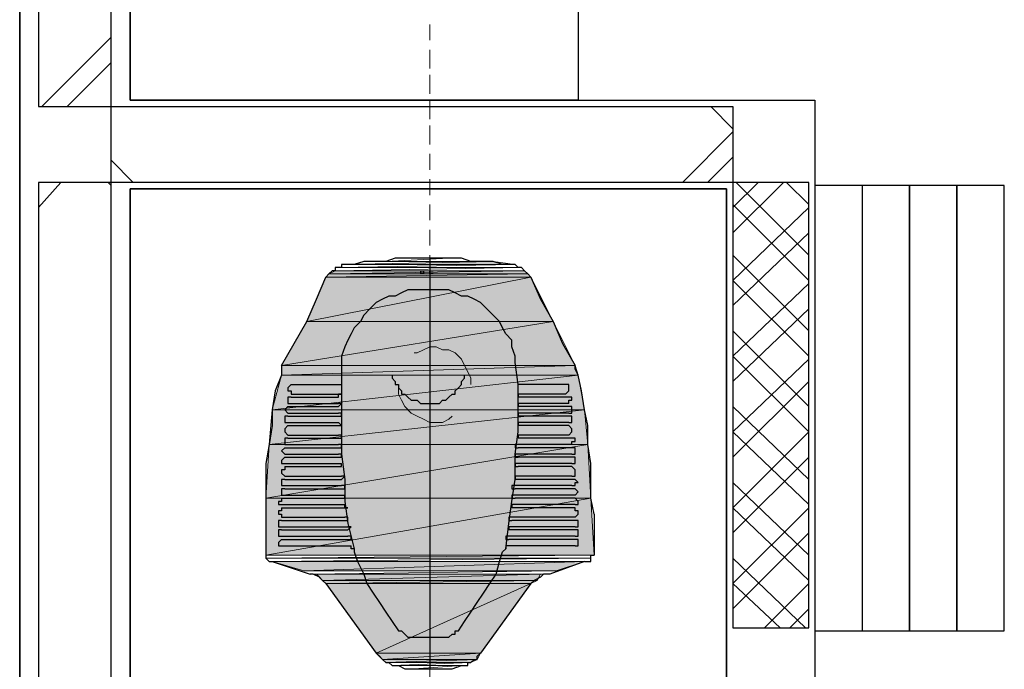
# Model space of a CAD drawing. Header units: millimetres. Extents: x 0 to 420, y 0 to 297.
# Tile 7 of 73: x 82 to 95, y 112 to 121. Entities that reach past the tile are written whole.
import ezdxf

# ---------------------------------------------------------------- set-up
doc = ezdxf.new("R2010")
doc.units = ezdxf.units.MM
doc.layers.add('FILL_FFFFFF', color=7, linetype='Continuous', true_color=0xffffff)
doc.layers.add('LINE_FFFFFF', color=7, linetype='Continuous', true_color=0xffffff)
doc.layers.add('LINE_000000', color=7, linetype='Continuous')

msp = doc.modelspace()

# ---------------------------------------------------------------- hatches: boundary and pattern name
at = {"layer": 'FILL_FFFFFF'}
h = msp.add_hatch(color=7, dxfattribs=at)
h.dxf.hatch_style = 1
h.paths.add_polyline_path([(88.434, 117.517), (86.402, 117.475), (88.731, 117.475), (88.434, 117.517)])
h = msp.add_hatch(color=7, dxfattribs=at)
h.dxf.hatch_style = 1
h.paths.add_polyline_path([(86.191, 117.306), (88.942, 117.306), (85.937, 116.713), (86.191, 117.306)])
h = msp.add_hatch(color=7, dxfattribs=at)
h.dxf.hatch_style = 1
h.paths.add_polyline_path([(88.942, 117.306), (85.937, 116.713), (89.239, 116.713), (88.942, 117.306)])
h = msp.add_hatch(color=7, dxfattribs=at)
h.dxf.hatch_style = 1
h.paths.add_polyline_path([(86.233, 117.348), (88.9, 117.348), (86.191, 117.306), (86.233, 117.348)])
h = msp.add_hatch(color=7, dxfattribs=at)
h.dxf.hatch_style = 1
h.paths.add_polyline_path([(88.9, 117.348), (86.191, 117.306), (88.942, 117.306), (88.9, 117.348)])
h = msp.add_hatch(color=7, dxfattribs=at)
h.dxf.hatch_style = 1
h.paths.add_polyline_path([(86.318, 117.39), (88.858, 117.39), (86.233, 117.348), (86.318, 117.39)])
h = msp.add_hatch(color=7, dxfattribs=at)
h.dxf.hatch_style = 1
h.paths.add_polyline_path([(88.858, 117.39), (86.233, 117.348), (88.9, 117.348), (88.858, 117.39)])
h = msp.add_hatch(color=7, dxfattribs=at)
h.dxf.hatch_style = 1
h.paths.add_polyline_path([(85.937, 116.713), (89.239, 116.713), (85.598, 116.12), (85.937, 116.713)])
h = msp.add_hatch(color=7, dxfattribs=at)
h.dxf.hatch_style = 1
h.paths.add_polyline_path([(89.239, 116.713), (85.598, 116.12), (89.535, 116.12), (89.239, 116.713)])
h = msp.add_hatch(color=7, dxfattribs=at)
h.dxf.hatch_style = 1
h.paths.add_polyline_path([(85.598, 116.12), (89.535, 116.12), (85.598, 115.993), (85.598, 116.12)])
h = msp.add_hatch(color=7, dxfattribs=at)
h.dxf.hatch_style = 1
h.paths.add_polyline_path([(89.535, 116.12), (85.598, 115.993), (89.577, 115.993), (89.535, 116.12)])
h = msp.add_hatch(color=7, dxfattribs=at)
h.dxf.hatch_style = 1
h.paths.add_polyline_path([(85.598, 115.993), (89.577, 115.993), (85.471, 115.528), (85.598, 115.993)])
h = msp.add_hatch(color=7, dxfattribs=at)
h.dxf.hatch_style = 1
h.paths.add_polyline_path([(89.577, 115.993), (85.471, 115.528), (89.662, 115.528), (89.577, 115.993)])
h = msp.add_hatch(color=7, dxfattribs=at)
h.dxf.hatch_style = 1
h.paths.add_polyline_path([(85.471, 115.528), (89.662, 115.528), (85.429, 115.062), (85.471, 115.528)])
h = msp.add_hatch(color=7, dxfattribs=at)
h.dxf.hatch_style = 1
h.paths.add_polyline_path([(89.662, 115.528), (85.429, 115.062), (89.704, 115.062), (89.662, 115.528)])
h = msp.add_hatch(color=7, dxfattribs=at)
h.dxf.hatch_style = 1
h.paths.add_polyline_path([(85.429, 115.062), (89.704, 115.062), (85.386, 114.342), (85.429, 115.062)])
h = msp.add_hatch(color=7, dxfattribs=at)
h.dxf.hatch_style = 1
h.paths.add_polyline_path([(89.704, 115.062), (85.386, 114.342), (89.747, 114.342), (89.704, 115.062)])
h = msp.add_hatch(color=7, dxfattribs=at)
h.dxf.hatch_style = 1
h.paths.add_polyline_path([(85.386, 114.342), (89.747, 114.342), (85.386, 113.58), (85.386, 114.342)])
h = msp.add_hatch(color=7, dxfattribs=at)
h.dxf.hatch_style = 1
h.paths.add_polyline_path([(89.747, 114.342), (85.386, 113.58), (89.789, 113.58), (89.747, 114.342)])
h = msp.add_hatch(color=7, dxfattribs=at)
h.dxf.hatch_style = 1
h.paths.add_polyline_path([(85.471, 113.496), (89.662, 113.496), (85.894, 113.369), (85.471, 113.496)])
h = msp.add_hatch(color=7, dxfattribs=at)
h.dxf.hatch_style = 1
h.paths.add_polyline_path([(89.662, 113.496), (85.894, 113.369), (89.281, 113.369), (89.662, 113.496)])
h = msp.add_hatch(color=7, dxfattribs=at)
h.dxf.hatch_style = 1
h.paths.add_polyline_path([(86.064, 113.326), (89.069, 113.326), (86.148, 113.242), (86.064, 113.326)])
h = msp.add_hatch(color=7, dxfattribs=at)
h.dxf.hatch_style = 1
h.paths.add_polyline_path([(89.069, 113.326), (86.148, 113.242), (89.027, 113.242), (89.069, 113.326)])
h = msp.add_hatch(color=7, dxfattribs=at)
h.dxf.hatch_style = 1
h.paths.add_polyline_path([(86.148, 113.242), (89.027, 113.242), (86.191, 113.199), (86.148, 113.242)])
h = msp.add_hatch(color=7, dxfattribs=at)
h.dxf.hatch_style = 1
h.paths.add_polyline_path([(89.027, 113.242), (86.191, 113.199), (88.942, 113.199), (89.027, 113.242)])
h = msp.add_hatch(color=7, dxfattribs=at)
h.dxf.hatch_style = 1
h.paths.add_polyline_path([(86.191, 113.199), (88.942, 113.199), (86.868, 112.268), (86.191, 113.199)])
h = msp.add_hatch(color=7, dxfattribs=at)
h.dxf.hatch_style = 1
h.paths.add_polyline_path([(88.942, 113.199), (86.868, 112.268), (88.265, 112.268), (88.942, 113.199)])
h = msp.add_hatch(color=7, dxfattribs=at)
h.dxf.hatch_style = 1
h.paths.add_polyline_path([(86.868, 112.268), (88.265, 112.268), (86.953, 112.183), (86.868, 112.268)])
h = msp.add_hatch(color=7, dxfattribs=at)
h.dxf.hatch_style = 1
h.paths.add_polyline_path([(88.265, 112.268), (86.953, 112.183), (88.223, 112.183), (88.265, 112.268)])
h = msp.add_hatch(color=7, dxfattribs=at)
h.dxf.hatch_style = 1
h.paths.add_polyline_path([(86.953, 112.183), (88.223, 112.183), (86.995, 112.141), (86.953, 112.183)])
h = msp.add_hatch(color=7, dxfattribs=at)
h.dxf.hatch_style = 1
h.paths.add_polyline_path([(88.223, 112.183), (86.995, 112.141), (88.138, 112.141), (88.223, 112.183)])

# ---------------------------------------------------------------- linework, layer by layer
at = {"layer": 'LINE_000000', "lineweight": 25}
for p, q in [((82.084, 254.381), (82.084, 58.589)), ((82.084, 103.886), (82.084, 243.882)), ((82.381, 119.592), (83.312, 120.523)), ((82.719, 119.592), (83.312, 120.184)), ((91.652, 119.295), (91.355, 119.592)), ((90.974, 118.576), (91.652, 119.253)), ((91.313, 118.576), (91.652, 118.914)), ((83.608, 118.576), (83.312, 118.872)), ((82.338, 118.237), (82.635, 118.576)), ((83.312, 118.533), (83.27, 118.576)), ((91.652, 118.237), (91.99, 118.576)), ((91.652, 117.898), (92.329, 118.576)), ((92.668, 117.602), (91.694, 118.576)), ((92.668, 118.279), (92.371, 118.576)), ((92.668, 117.263), (91.652, 118.279)), ((91.652, 117.263), (92.668, 118.237)), ((91.652, 116.925), (92.668, 117.898)), ((87.588, 117.56), (87.588, 112.056)), ((92.668, 116.586), (91.652, 117.602)), ((87.461, 117.39), (87.461, 117.39)), ((87.461, 117.39), (87.503, 117.39)), ((87.461, 117.39), (87.461, 117.39)), ((87.461, 117.39), (87.461, 117.39)), ((87.461, 117.39), (87.461, 117.39)), ((87.461, 117.39), (87.461, 117.348)), ((87.461, 117.348), (87.461, 117.348)), ((87.461, 117.348), (87.461, 117.348)), ((87.503, 117.348), (87.461, 117.348)), ((87.503, 117.39), (87.503, 117.39)), ((87.503, 117.39), (87.503, 117.39)), ((87.503, 117.39), (87.503, 117.39)), ((87.503, 117.39), (87.503, 117.39)), ((87.503, 117.39), (87.503, 117.39)), ((87.503, 117.39), (87.503, 117.348)), ((87.503, 117.39), (87.503, 117.39)), ((87.503, 117.348), (87.503, 117.348)), ((87.503, 117.348), (87.503, 117.348)), ((87.503, 117.348), (87.503, 117.348)), ((87.545, 117.39), (87.545, 117.39)), ((87.545, 117.39), (87.545, 117.39)), ((87.545, 117.39), (87.545, 117.39)), ((87.545, 117.39), (87.545, 117.39)), ((87.545, 117.39), (87.545, 117.39)), ((87.588, 117.39), (87.588, 117.39)), ((87.588, 117.39), (87.588, 117.39)), ((87.588, 117.39), (87.63, 117.39)), ((87.588, 117.39), (87.588, 117.39)), ((87.588, 117.39), (87.588, 117.39)), ((87.588, 117.39), (87.588, 117.39)), ((87.588, 117.39), (87.588, 117.39)), ((87.588, 117.348), (87.588, 117.348)), ((87.63, 117.348), (87.588, 117.348)), ((87.588, 117.348), (87.588, 117.348)), ((87.63, 117.348), (87.588, 117.348)), ((87.588, 117.348), (87.588, 117.348)), ((87.63, 117.39), (87.63, 117.39)), ((87.63, 117.39), (87.63, 117.39)), ((87.63, 117.39), (87.63, 117.39)), ((87.63, 117.39), (87.63, 117.39)), ((87.63, 117.39), (87.63, 117.39)), ((87.63, 117.39), (87.63, 117.39)), ((87.63, 117.348), (87.63, 117.348)), ((87.672, 117.39), (87.672, 117.39)), ((87.672, 117.39), (87.672, 117.39)), ((87.672, 117.39), (87.672, 117.39)), ((87.672, 117.39), (87.672, 117.39)), ((87.672, 117.39), (87.672, 117.39)), ((87.672, 117.39), (87.672, 117.39)), ((92.668, 116.247), (91.652, 117.263)), ((91.652, 116.247), (92.668, 117.221)), ((91.652, 115.909), (92.668, 116.882)), ((92.668, 115.57), (91.652, 116.586)), ((92.668, 115.231), (91.652, 116.247)), ((91.652, 115.231), (92.668, 116.205)), ((85.725, 115.866), (85.725, 115.866)), ((85.725, 115.866), (86.36, 115.866)), ((86.36, 115.866), (86.36, 115.866)), ((86.36, 115.866), (86.402, 115.866)), ((88.773, 115.866), (88.773, 115.866)), ((89.408, 115.866), (88.773, 115.866)), ((91.652, 114.893), (92.668, 115.909)), ((85.725, 115.739), (86.36, 115.739)), ((88.773, 115.739), (88.773, 115.739)), ((88.773, 115.739), (88.773, 115.697)), ((89.408, 115.739), (88.773, 115.739)), ((85.725, 115.697), (86.36, 115.697)), ((85.725, 115.612), (86.36, 115.612)), ((86.36, 115.697), (86.36, 115.697)), ((89.45, 115.697), (88.773, 115.697)), ((88.773, 115.612), (88.773, 115.612)), ((88.773, 115.612), (88.773, 115.57)), ((89.45, 115.612), (88.773, 115.612)), ((89.45, 115.612), (89.45, 115.612)), ((85.683, 115.57), (86.36, 115.57)), ((85.683, 115.57), (85.683, 115.57)), ((85.683, 115.485), (86.36, 115.485)), ((85.683, 115.443), (85.683, 115.443)), ((85.683, 115.443), (86.36, 115.443)), ((86.36, 115.57), (86.36, 115.57)), ((86.36, 115.443), (86.36, 115.443)), ((89.45, 115.57), (88.773, 115.57)), ((88.773, 115.485), (88.773, 115.485)), ((88.773, 115.485), (88.773, 115.443)), ((89.45, 115.485), (88.773, 115.485)), ((89.45, 115.443), (88.773, 115.443)), ((89.45, 115.485), (89.45, 115.485)), ((92.668, 114.596), (91.652, 115.57)), ((85.683, 115.358), (86.36, 115.358)), ((85.683, 115.316), (86.36, 115.316)), ((86.36, 115.316), (86.36, 115.316)), ((88.773, 115.358), (88.773, 115.358)), ((88.773, 115.358), (88.773, 115.316)), ((89.45, 115.358), (88.773, 115.358)), ((89.45, 115.316), (88.773, 115.316)), ((85.683, 115.189), (86.36, 115.189)), ((88.773, 115.189), (88.773, 115.189)), ((88.773, 115.189), (88.773, 115.147)), ((89.45, 115.189), (88.773, 115.189)), ((91.652, 114.215), (92.668, 115.231)), ((92.668, 114.258), (91.652, 115.231)), ((85.683, 115.147), (86.36, 115.147)), ((85.683, 115.062), (86.36, 115.062)), ((86.36, 115.147), (86.36, 115.147)), ((89.493, 115.147), (88.773, 115.147)), ((88.773, 115.062), (88.773, 115.062)), ((89.493, 115.062), (88.773, 115.062)), ((89.493, 115.062), (89.493, 115.062)), ((85.64, 115.02), (85.64, 115.02)), ((85.64, 115.02), (86.36, 115.02)), ((85.64, 114.935), (86.36, 114.935)), ((89.493, 115.02), (88.773, 115.02)), ((88.773, 114.935), (88.773, 114.935)), ((89.493, 114.935), (88.773, 114.935)), ((89.493, 114.935), (89.493, 114.935)), ((85.64, 114.893), (85.64, 114.893)), ((85.64, 114.893), (86.36, 114.893)), ((85.64, 114.808), (86.402, 114.808)), ((86.402, 114.766), (86.402, 114.808)), ((89.493, 114.893), (88.773, 114.893)), ((89.493, 114.808), (88.773, 114.808)), ((91.652, 113.877), (92.668, 114.893)), ((85.64, 114.766), (86.402, 114.766)), ((86.402, 114.766), (86.402, 114.766)), ((89.493, 114.766), (88.773, 114.766)), ((85.64, 114.639), (86.402, 114.639)), ((85.64, 114.596), (86.402, 114.596)), ((86.402, 114.596), (86.402, 114.596)), ((88.731, 114.639), (88.731, 114.639)), ((88.731, 114.639), (88.731, 114.596)), ((89.493, 114.639), (88.731, 114.639)), ((89.493, 114.596), (88.731, 114.596)), ((92.668, 113.58), (91.652, 114.554)), ((85.64, 114.512), (86.402, 114.512)), ((85.64, 114.469), (86.402, 114.469)), ((85.64, 114.385), (86.445, 114.385)), ((86.445, 114.342), (86.445, 114.385)), ((88.731, 114.512), (88.731, 114.512)), ((89.493, 114.512), (88.731, 114.512)), ((89.535, 114.469), (88.731, 114.469)), ((89.535, 114.385), (88.731, 114.385)), ((89.535, 114.385), (89.535, 114.385)), ((85.598, 114.342), (85.598, 114.342)), ((85.598, 114.342), (86.445, 114.342)), ((85.598, 114.258), (86.445, 114.258)), ((86.445, 114.342), (86.445, 114.342)), ((88.688, 114.258), (88.688, 114.258)), ((88.688, 114.258), (88.688, 114.215)), ((89.535, 114.258), (88.688, 114.258)), ((89.535, 114.342), (88.731, 114.342)), ((89.535, 114.258), (89.535, 114.258)), ((85.598, 114.215), (86.445, 114.215)), ((86.445, 114.215), (86.445, 114.215)), ((89.535, 114.215), (88.688, 114.215)), ((89.789, 114.131), (89.789, 113.58)), ((91.652, 113.199), (92.668, 114.215)), ((92.668, 113.242), (91.652, 114.215)), ((85.598, 114.088), (86.445, 114.088)), ((85.598, 114.046), (85.598, 114.046)), ((85.598, 114.046), (86.445, 114.046)), ((88.688, 114.088), (88.688, 114.088)), ((89.535, 114.088), (88.688, 114.088)), ((89.535, 114.046), (88.688, 114.046)), ((89.535, 114.088), (89.535, 114.088)), ((85.598, 113.961), (86.487, 113.961)), ((85.598, 113.919), (85.598, 113.919)), ((85.598, 113.919), (86.487, 113.919)), ((86.487, 113.919), (86.487, 113.919)), ((88.646, 113.961), (88.646, 113.961)), ((88.646, 113.961), (88.646, 113.919)), ((89.535, 113.961), (88.646, 113.961)), ((89.535, 113.919), (88.646, 113.919)), ((89.535, 113.961), (89.535, 113.961)), ((91.652, 112.861), (92.668, 113.877)), ((85.598, 113.834), (86.487, 113.834)), ((85.598, 113.792), (85.598, 113.792)), ((85.598, 113.792), (86.487, 113.792)), ((88.646, 113.834), (88.646, 113.834)), ((89.535, 113.834), (88.646, 113.834)), ((89.535, 113.792), (88.646, 113.792)), ((85.598, 113.707), (86.529, 113.707)), ((86.572, 113.665), (86.572, 113.623)), ((88.561, 113.623), (88.604, 113.665)), ((88.604, 113.707), (88.604, 113.665)), ((89.535, 113.707), (88.604, 113.707)), ((85.386, 113.58), (85.386, 113.58)), ((92.625, 112.607), (91.652, 113.538)), ((86.191, 113.199), (86.868, 112.268)), ((88.942, 113.199), (88.265, 112.268)), ((92.287, 112.607), (91.652, 113.199)), ((92.075, 112.607), (92.668, 113.199)), ((92.414, 112.607), (92.668, 112.861))]:
    msp.add_line(p, q, dxfattribs=at)
at = {"layer": 'LINE_000000', "lineweight": 13}
for p, q in [((87.588, 120.481), (87.588, 120.692)), ((87.588, 120.1), (87.588, 120.354)), ((87.588, 119.761), (87.588, 120.015)), ((87.588, 119.422), (87.588, 119.676)), ((87.588, 119.084), (87.588, 119.338)), ((87.588, 118.745), (87.588, 118.957)), ((87.588, 118.406), (87.588, 118.618)), ((87.588, 118.068), (87.588, 118.279)), ((87.588, 117.729), (87.588, 117.941)), ((87.588, 117.39), (87.588, 117.602)), ((87.588, 117.052), (87.588, 117.263)), ((87.588, 116.671), (87.588, 116.925)), ((87.588, 116.332), (87.588, 116.586)), ((87.588, 115.993), (87.588, 116.247)), ((87.588, 115.655), (87.588, 115.909)), ((87.588, 115.316), (87.588, 115.528)), ((87.588, 114.977), (87.588, 115.189)), ((87.588, 114.639), (87.588, 114.85)), ((87.588, 114.3), (87.588, 114.512)), ((87.588, 113.961), (87.588, 114.173)), ((87.588, 113.623), (87.588, 113.834)), ((87.588, 113.242), (87.588, 113.496)), ((87.588, 112.903), (87.588, 113.157)), ((87.588, 112.564), (87.588, 112.818)), ((87.588, 112.226), (87.588, 112.48)), ((87.588, 111.887), (87.588, 112.099))]:
    msp.add_line(p, q, dxfattribs=at)
at = {"layer": 'LINE_000000', "lineweight": 25}
for points in [[(82.338, 119.592), (83.312, 119.592), (83.312, 127.804), (82.338, 127.804), (82.338, 119.592)], [(89.577, 126.704), (89.577, 119.676), (83.566, 119.676), (83.566, 126.704), (89.577, 126.704)], [(83.312, 118.576), (83.312, 119.592), (91.652, 119.592), (91.652, 118.576), (83.312, 118.576)], [(82.338, 106.976), (83.312, 106.976), (83.312, 118.576), (82.338, 118.576), (82.338, 106.976)], [(91.567, 118.491), (91.567, 111.506), (83.566, 111.506), (83.566, 118.491), (91.567, 118.491)], [(91.652, 112.607), (92.668, 112.607), (92.668, 118.576), (91.652, 118.576), (91.652, 112.607)], [(92.752, 112.564), (95.292, 112.564), (95.292, 118.533), (92.752, 118.533), (92.752, 112.564)], [(94.022, 118.533), (93.387, 118.533), (93.387, 112.564), (94.022, 112.564), (94.022, 118.533)], [(94.657, 118.533), (94.022, 118.533), (94.022, 112.564), (94.657, 112.564), (94.657, 118.533)], [(95.292, 118.533), (94.657, 118.533), (94.657, 112.564), (95.292, 112.564), (95.292, 118.533)], [(87.588, 117.348), (87.588, 117.39), (87.588, 117.348)]]:
    msp.add_lwpolyline(points, close=True, dxfattribs=at)
for points in [[(83.566, 126.788), (83.566, 119.676), (92.752, 119.676), (92.752, 111.506), (91.567, 111.506), (91.567, 118.491), (83.566, 118.491), (83.566, 103.971)], [(87.588, 117.56), (87.418, 117.56), (87.291, 117.56), (87.122, 117.56), (86.995, 117.517), (86.868, 117.517), (86.699, 117.517), (86.572, 117.475), (86.402, 117.475)], [(88.731, 117.475), (88.561, 117.475), (88.434, 117.517), (88.307, 117.517), (88.138, 117.517), (88.011, 117.56), (87.842, 117.56), (87.715, 117.56), (87.588, 117.56)], [(86.402, 117.475), (86.402, 117.433), (86.36, 117.433), (86.318, 117.433), (86.318, 117.39), (86.275, 117.39), (86.233, 117.348), (86.191, 117.306)], [(88.942, 117.306), (88.9, 117.348), (88.858, 117.39), (88.815, 117.433), (88.773, 117.433), (88.731, 117.475)], [(85.598, 116.12), (85.767, 116.417), (85.937, 116.713), (86.064, 117.009), (86.191, 117.306)], [(88.942, 117.306), (89.069, 117.009), (89.239, 116.713), (89.366, 116.417), (89.535, 116.12)], [(87.588, 117.136), (87.461, 117.136), (87.376, 117.136), (87.291, 117.136), (87.207, 117.094), (87.122, 117.052), (87.037, 117.052), (86.953, 117.009), (86.868, 116.967)], [(88.265, 116.967), (88.18, 117.009), (88.096, 117.052), (88.011, 117.052), (87.926, 117.094), (87.842, 117.136), (87.757, 117.136), (87.672, 117.136), (87.588, 117.136)], [(86.868, 116.967), (86.783, 116.882), (86.699, 116.798), (86.656, 116.713), (86.572, 116.628), (86.529, 116.544), (86.487, 116.459), (86.445, 116.374), (86.402, 116.247)], [(88.731, 116.247), (88.688, 116.374), (88.688, 116.459), (88.604, 116.544), (88.561, 116.628), (88.519, 116.713), (88.434, 116.798), (88.35, 116.882), (88.265, 116.967)], [(86.402, 116.247), (86.402, 116.205), (86.402, 116.163)], [(88.731, 116.163), (88.731, 116.205), (88.731, 116.247)], [(85.598, 116.12), (85.598, 116.078), (85.598, 115.993)], [(86.402, 116.163), (86.402, 115.866), (86.402, 115.57), (86.402, 115.231), (86.402, 114.935), (86.445, 114.596), (86.445, 114.3), (86.487, 114.004), (86.572, 113.665)], [(88.604, 113.665), (88.646, 114.004), (88.688, 114.3), (88.731, 114.596), (88.731, 114.935), (88.773, 115.231), (88.773, 115.57), (88.773, 115.866), (88.731, 116.163)], [(89.577, 115.993), (89.535, 116.078), (89.535, 116.12)], [(85.598, 115.993), (85.513, 115.782), (85.471, 115.528), (85.471, 115.316), (85.429, 115.062), (85.386, 114.808), (85.386, 114.596), (85.386, 114.342), (85.386, 114.131)], [(87.08, 115.993), (87.08, 115.951), (87.122, 115.909), (87.122, 115.866), (87.164, 115.866), (87.164, 115.824), (87.207, 115.782), (87.207, 115.739), (87.249, 115.739), (87.291, 115.697), (87.334, 115.655), (87.376, 115.655), (87.418, 115.655), (87.461, 115.612), (87.503, 115.612), (87.545, 115.612), (87.588, 115.612), (87.63, 115.612), (87.672, 115.612), (87.715, 115.612), (87.757, 115.655), (87.799, 115.655), (87.842, 115.697), (87.884, 115.739), (87.926, 115.739), (87.926, 115.782), (87.969, 115.824), (88.011, 115.866), (88.011, 115.909), (88.053, 115.951), (88.053, 115.993)], [(89.789, 114.131), (89.747, 114.342), (89.747, 114.596), (89.747, 114.808), (89.704, 115.062), (89.704, 115.316), (89.662, 115.528), (89.62, 115.782), (89.577, 115.993)], [(85.725, 115.866), (85.683, 115.824), (85.683, 115.782), (85.725, 115.782), (85.725, 115.739)], [(89.408, 115.739), (89.45, 115.782), (89.45, 115.824), (89.45, 115.866), (89.408, 115.866)], [(86.36, 115.697), (86.36, 115.739), (86.402, 115.739), (86.36, 115.739)], [(85.725, 115.697), (85.683, 115.697), (85.683, 115.655), (85.683, 115.612), (85.725, 115.612)], [(86.36, 115.57), (86.402, 115.612), (86.36, 115.612)], [(89.45, 115.612), (89.45, 115.655), (89.493, 115.655), (89.493, 115.697), (89.45, 115.697)], [(85.683, 115.57), (85.64, 115.528), (85.683, 115.485)], [(85.683, 115.443), (85.64, 115.443), (85.64, 115.401), (85.64, 115.358), (85.683, 115.358)], [(86.36, 115.443), (86.402, 115.443), (86.402, 115.485), (86.36, 115.485)], [(89.45, 115.485), (89.493, 115.485), (89.493, 115.528), (89.493, 115.57), (89.45, 115.57)], [(89.45, 115.358), (89.493, 115.358), (89.493, 115.401), (89.493, 115.443), (89.45, 115.443)], [(85.683, 115.316), (85.64, 115.274), (85.64, 115.231), (85.683, 115.189)], [(86.36, 115.316), (86.402, 115.316), (86.36, 115.358)], [(89.45, 115.189), (89.493, 115.231), (89.493, 115.274), (89.45, 115.316)], [(86.36, 115.147), (86.402, 115.147), (86.402, 115.189), (86.36, 115.189)], [(85.683, 115.147), (85.64, 115.147), (85.64, 115.104), (85.64, 115.062), (85.683, 115.062)], [(86.36, 115.02), (86.402, 115.02), (86.402, 115.062), (86.36, 115.062)], [(88.773, 115.062), (88.731, 115.062), (88.731, 115.02), (88.773, 115.02)], [(89.493, 115.062), (89.493, 115.104), (89.535, 115.104), (89.535, 115.147), (89.493, 115.147)], [(85.64, 115.02), (85.598, 114.977), (85.64, 114.935)], [(86.36, 114.893), (86.402, 114.893), (86.402, 114.935), (86.36, 114.935)], [(88.773, 114.935), (88.731, 114.935), (88.731, 114.893), (88.773, 114.893)], [(89.493, 114.935), (89.535, 114.935), (89.535, 114.977), (89.535, 115.02), (89.493, 115.02)], [(85.64, 114.893), (85.598, 114.85), (85.598, 114.808), (85.64, 114.808)], [(88.773, 114.808), (88.731, 114.808), (88.731, 114.766), (88.773, 114.766)], [(89.493, 114.808), (89.535, 114.808), (89.535, 114.85), (89.535, 114.893), (89.493, 114.893)], [(85.64, 114.766), (85.64, 114.723), (85.598, 114.723), (85.598, 114.681), (85.64, 114.639)], [(89.493, 114.639), (89.535, 114.639), (89.535, 114.681), (89.535, 114.723), (89.493, 114.766)], [(85.64, 114.596), (85.598, 114.596), (85.598, 114.554), (85.598, 114.512), (85.64, 114.512)], [(86.402, 114.596), (86.445, 114.639), (86.402, 114.639)], [(89.493, 114.512), (89.535, 114.512), (89.535, 114.554), (89.577, 114.554), (89.535, 114.596), (89.493, 114.596)], [(85.64, 114.469), (85.598, 114.469), (85.598, 114.427), (85.598, 114.385), (85.64, 114.385)], [(86.402, 114.469), (86.445, 114.469), (86.445, 114.512), (86.402, 114.512)], [(88.731, 114.512), (88.688, 114.512), (88.688, 114.469), (88.731, 114.469)], [(88.731, 114.385), (88.688, 114.385), (88.688, 114.342), (88.731, 114.342)], [(89.535, 114.385), (89.577, 114.427), (89.535, 114.469)], [(85.598, 114.342), (85.598, 114.3), (85.556, 114.3), (85.556, 114.258), (85.598, 114.258)], [(86.445, 114.215), (86.487, 114.215), (86.445, 114.215), (86.445, 114.258)], [(89.535, 114.258), (89.577, 114.258), (89.577, 114.3), (89.535, 114.342)], [(85.386, 114.131), (85.386, 113.58), (85.386, 113.538), (85.429, 113.496), (85.471, 113.496), (85.979, 113.326)], [(85.598, 114.215), (85.598, 114.173), (85.556, 114.173), (85.556, 114.131), (85.598, 114.131), (85.598, 114.088)], [(89.535, 114.088), (89.577, 114.131), (89.577, 114.173), (89.535, 114.173), (89.535, 114.215)], [(85.598, 114.046), (85.556, 114.046), (85.556, 114.004), (85.556, 113.961), (85.598, 113.961)], [(86.445, 114.046), (86.487, 114.046), (86.487, 114.088), (86.445, 114.088)], [(88.688, 114.088), (88.646, 114.088), (88.646, 114.046), (88.688, 114.046)], [(89.535, 113.961), (89.577, 113.961), (89.577, 114.004), (89.577, 114.046), (89.535, 114.046)], [(85.598, 113.919), (85.556, 113.919), (85.556, 113.877), (85.556, 113.834), (85.598, 113.834)], [(86.487, 113.919), (86.529, 113.961), (86.487, 113.961)], [(89.535, 113.834), (89.577, 113.834), (89.577, 113.877), (89.577, 113.919), (89.535, 113.919)], [(85.598, 113.792), (85.556, 113.75), (85.556, 113.707), (85.598, 113.707)], [(86.487, 113.792), (86.529, 113.792), (86.529, 113.834), (86.487, 113.834)], [(88.646, 113.834), (88.604, 113.834), (88.604, 113.792), (88.646, 113.792)], [(89.535, 113.707), (89.577, 113.707), (89.577, 113.75), (89.577, 113.792), (89.535, 113.792)], [(86.572, 113.665), (86.529, 113.665), (86.529, 113.707)], [(86.572, 113.623), (86.614, 113.496), (86.699, 113.326), (86.741, 113.199), (86.826, 113.072), (86.91, 112.945), (86.995, 112.818), (87.08, 112.691), (87.164, 112.564)], [(87.969, 112.564), (88.053, 112.691), (88.138, 112.818), (88.223, 112.945), (88.307, 113.072), (88.392, 113.199), (88.477, 113.326), (88.519, 113.496), (88.561, 113.623)], [(89.662, 113.496), (89.196, 113.326), (89.112, 113.326), (89.069, 113.284), (88.985, 113.242), (88.942, 113.199)], [(89.662, 113.496), (89.704, 113.496), (89.747, 113.496), (89.747, 113.538), (89.747, 113.58), (89.789, 113.58)], [(86.191, 113.199), (86.148, 113.242), (86.106, 113.284), (86.021, 113.326), (85.979, 113.326)], [(87.164, 112.564), (87.207, 112.564), (87.249, 112.522), (87.291, 112.48)], [(87.291, 112.48), (87.376, 112.48), (87.418, 112.48), (87.503, 112.48), (87.588, 112.48), (87.63, 112.48), (87.715, 112.48), (87.757, 112.48), (87.842, 112.48), (87.884, 112.522), (87.926, 112.522), (87.926, 112.564), (87.969, 112.564)], [(86.868, 112.268), (86.91, 112.226), (86.953, 112.183), (86.995, 112.141), (87.037, 112.141), (87.08, 112.099), (87.122, 112.099), (87.164, 112.099), (87.249, 112.056), (87.376, 112.056), (87.461, 112.056), (87.588, 112.056)], [(88.011, 112.099), (88.053, 112.099), (88.096, 112.099), (88.096, 112.141), (88.138, 112.141), (88.18, 112.183), (88.223, 112.183), (88.223, 112.226), (88.265, 112.268)], [(87.588, 112.056), (87.672, 112.056), (87.799, 112.056), (87.884, 112.056), (88.011, 112.099)]]:
    msp.add_lwpolyline(points, dxfattribs=at)
at = {"layer": 'LINE_000000', "lineweight": 13}
for points in [[(88.138, 115.866), (88.138, 115.951), (88.096, 116.036), (88.053, 116.12), (88.011, 116.205), (87.926, 116.29), (87.842, 116.332), (87.757, 116.332), (87.672, 116.374), (87.588, 116.374), (87.503, 116.332), (87.418, 116.29), (87.376, 116.29)], [(87.164, 115.866), (87.164, 115.824), (87.164, 115.739), (87.207, 115.655), (87.249, 115.57), (87.334, 115.485), (87.418, 115.443), (87.503, 115.401), (87.588, 115.358), (87.672, 115.358), (87.757, 115.358), (87.842, 115.401), (87.884, 115.443)]]:
    msp.add_lwpolyline(points, dxfattribs=at)
at = {"layer": 'LINE_FFFFFF', "lineweight": 0}
msp.add_line((86.318, 117.39), (88.815, 117.433), dxfattribs=at)
for points in [[(86.402, 117.475), (88.434, 117.517), (86.699, 117.517), (88.138, 117.517), (86.995, 117.517), (87.842, 117.56), (87.291, 117.56)], [(86.318, 117.433), (88.773, 117.433), (86.36, 117.433), (88.731, 117.475)], [(85.429, 113.496), (89.747, 113.538), (85.386, 113.538), (89.747, 113.58)], [(85.471, 113.496), (89.704, 113.496), (85.429, 113.496), (89.747, 113.496)], [(86.064, 113.326), (89.154, 113.326), (85.979, 113.326), (89.281, 113.369), (85.894, 113.369)], [(87.799, 112.056), (87.376, 112.056), (88.011, 112.099), (87.164, 112.099), (88.096, 112.099), (87.08, 112.099), (88.138, 112.141), (86.995, 112.141)]]:
    msp.add_lwpolyline(points, dxfattribs=at)
for points in [[(88.434, 117.517), (86.402, 117.475), (88.731, 117.475), (88.434, 117.517)], [(86.191, 117.306), (88.942, 117.306), (85.937, 116.713), (86.191, 117.306)], [(88.942, 117.306), (85.937, 116.713), (89.239, 116.713), (88.942, 117.306)], [(86.233, 117.348), (88.9, 117.348), (86.191, 117.306), (86.233, 117.348)], [(88.9, 117.348), (86.191, 117.306), (88.942, 117.306), (88.9, 117.348)], [(86.318, 117.39), (88.858, 117.39), (86.233, 117.348), (86.318, 117.39)], [(88.858, 117.39), (86.233, 117.348), (88.9, 117.348), (88.858, 117.39)], [(85.937, 116.713), (89.239, 116.713), (85.598, 116.12), (85.937, 116.713)], [(89.239, 116.713), (85.598, 116.12), (89.535, 116.12), (89.239, 116.713)], [(85.598, 116.12), (89.535, 116.12), (85.598, 115.993), (85.598, 116.12)], [(89.535, 116.12), (85.598, 115.993), (89.577, 115.993), (89.535, 116.12)], [(85.598, 115.993), (89.577, 115.993), (85.471, 115.528), (85.598, 115.993)], [(89.577, 115.993), (85.471, 115.528), (89.662, 115.528), (89.577, 115.993)], [(85.471, 115.528), (89.662, 115.528), (85.429, 115.062), (85.471, 115.528)], [(89.662, 115.528), (85.429, 115.062), (89.704, 115.062), (89.662, 115.528)], [(85.429, 115.062), (89.704, 115.062), (85.386, 114.342), (85.429, 115.062)], [(89.704, 115.062), (85.386, 114.342), (89.747, 114.342), (89.704, 115.062)], [(85.386, 114.342), (89.747, 114.342), (85.386, 113.58), (85.386, 114.342)], [(89.747, 114.342), (85.386, 113.58), (89.789, 113.58), (89.747, 114.342)], [(89.789, 113.58), (85.386, 113.58), (89.789, 113.58)], [(85.471, 113.496), (89.662, 113.496), (85.894, 113.369), (85.471, 113.496)], [(89.662, 113.496), (85.894, 113.369), (89.281, 113.369), (89.662, 113.496)], [(86.064, 113.326), (89.069, 113.326), (86.148, 113.242), (86.064, 113.326)], [(89.069, 113.326), (86.148, 113.242), (89.027, 113.242), (89.069, 113.326)], [(86.148, 113.242), (89.027, 113.242), (86.191, 113.199), (86.148, 113.242)], [(89.027, 113.242), (86.191, 113.199), (88.942, 113.199), (89.027, 113.242)], [(86.191, 113.199), (88.942, 113.199), (86.868, 112.268), (86.191, 113.199)], [(88.942, 113.199), (86.868, 112.268), (88.265, 112.268), (88.942, 113.199)], [(86.868, 112.268), (88.265, 112.268), (86.953, 112.183), (86.868, 112.268)], [(88.265, 112.268), (86.953, 112.183), (88.223, 112.183), (88.265, 112.268)], [(86.953, 112.183), (88.223, 112.183), (86.995, 112.141), (86.953, 112.183)], [(88.223, 112.183), (86.995, 112.141), (88.138, 112.141), (88.223, 112.183)]]:
    msp.add_lwpolyline(points, close=True, dxfattribs=at)

doc.saveas('drawing.dxf')
